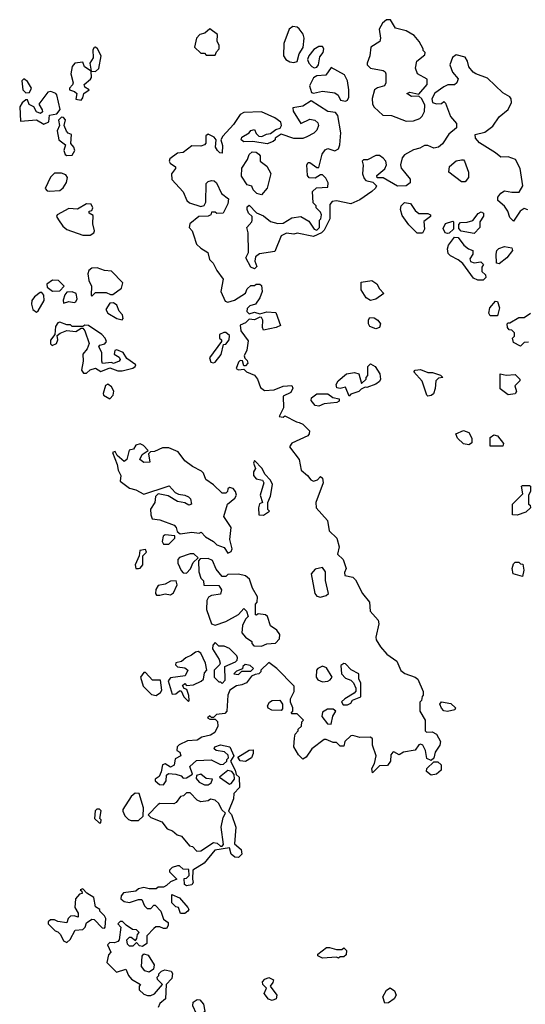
# Model space of a CAD drawing. Extents: x 2380107 to 2585170, y 384273 to 546161.
# Tile 23 of 256: x 2422391 to 2425221, y 453414 to 458928. Entities that reach past the tile are written whole.
import ezdxf

# ---------------------------------------------------------------- set-up
doc = ezdxf.new("R2010")
doc.units = 0

msp = doc.modelspace()

# ---------------------------------------------------------------- linework, layer by layer
at = {"layer": '0CON05XD'}
for points in [[(2424555, 458360), (2424595, 458362.5), (2424630, 458375), (2424643, 458387), (2424656.4, 458413.6), (2424659.3, 458449.3), (2424642.5, 458485), (2424625, 458500), (2424585, 458497.5), (2424557.5, 458515), (2424575, 458522.5), (2424625, 458510), (2424671.2, 458565), (2424672.5, 458595), (2424617.5, 458625), (2424606.4, 458656.4), (2424614.3, 458695.7), (2424658.3, 458731.7), (2424660, 458745), (2424650, 458755), (2424650, 458765), (2424627.5, 458805), (2424598.8, 458838.8), (2424555, 458866.2), (2424495, 458881.2), (2424467.5, 458927.5), (2424445, 458928), (2424422.1, 458907.9), (2424403.8, 458875), (2424411.4, 458825), (2424406, 458805), (2424356.4, 458773.6), (2424350, 458725), (2424336.7, 458685), (2424336.7, 458675), (2424355, 458656.2), (2424425, 458643.3), (2424436.7, 458636.7), (2424440, 458625), (2424440, 458575), (2424433, 458557), (2424393.6, 458546.4), (2424377.5, 458535), (2424363.9, 458486.1), (2424366.7, 458455), (2424375, 458437.5), (2424423, 458393), (2424472, 458392), (2424555, 458360)], [(2423485, 458730), (2423491.7, 458748.3), (2423507.5, 458765), (2423506.7, 458785), (2423496.7, 458805), (2423497.5, 458845), (2423455, 458877.5), (2423427, 458853), (2423400, 458845), (2423380, 458825), (2423370, 458775), (2423405, 458740), (2423425, 458740), (2423435, 458730), (2423485, 458730)], [(2423925, 458688.6), (2423945, 458693.8), (2423955, 458737.5), (2423977.8, 458772.2), (2423982.9, 458825), (2423977.1, 458847.1), (2423955, 458877.5), (2423945, 458886.7), (2423919.3, 458890.7), (2423898.8, 458875), (2423868.6, 458795), (2423868, 458725), (2423881.2, 458705), (2423902.4, 458692.4), (2423925, 458688.6)], [(2422735, 458477.5), (2422745, 458490), (2422750, 458515), (2422780, 458535), (2422755, 458550), (2422752.5, 458565), (2422787.5, 458595), (2422792.5, 458605), (2422790, 458640), (2422815, 458637.5), (2422833.3, 458655), (2422846, 458725), (2422826, 458765), (2422815, 458773.3), (2422807.5, 458772.5), (2422800.8, 458759.2), (2422801.2, 458715), (2422782.5, 458685), (2422790, 458640), (2422754.1, 458664.1), (2422745, 458690), (2422700, 458685), (2422683.6, 458666.4), (2422677.5, 458625), (2422690, 458575), (2422687, 458563), (2422670, 458545), (2422670, 458535), (2422696.7, 458526.7), (2422710, 458515), (2422705, 458482.5), (2422735, 458477.5)], [(2425235, 457863.3), (2425215, 457870), (2425192.5, 457855), (2425155, 457800), (2425135, 457820), (2425123.3, 457855), (2425104.1, 457884.1), (2425067.5, 457915), (2425067.5, 457935), (2425083.6, 457956.4), (2425105, 457970), (2425145, 457962.5), (2425187, 457963), (2425207, 457997), (2425193.3, 458095), (2425166.2, 458145), (2425125, 458160), (2425085, 458157.5), (2425055, 458182.5), (2424965, 458237.5), (2424942.5, 458265), (2424940, 458285), (2424995, 458298), (2425038.7, 458331.3), (2425075, 458383.3), (2425125.8, 458424.2), (2425144.2, 458465), (2425142.5, 458485), (2425135, 458495.8), (2425095, 458518.6), (2425009.8, 458599.8), (2424945, 458624), (2424930, 458635), (2424905, 458663.3), (2424898.1, 458695), (2424885, 458718), (2424835, 458730.8), (2424814.4, 458715.6), (2424798, 458675), (2424813.8, 458635), (2424845, 458597.5), (2424838.8, 458575), (2424825, 458563.3), (2424787, 458563), (2424765, 458552.5), (2424714.1, 458515.9), (2424698.8, 458485), (2424702.5, 458465), (2424725, 458456.7), (2424751.7, 458458.3), (2424765, 458470), (2424775, 458460), (2424803.3, 458385), (2424837, 458347), (2424837, 458323), (2424794, 458286), (2424757.3, 458232.7), (2424735, 458213.3), (2424709.3, 458209.3), (2424675, 458222.5), (2424657, 458223), (2424631.7, 458208.3), (2424595, 458200), (2424545, 458171.2), (2424532, 458155), (2424523.3, 458115), (2424526.4, 458096.4), (2424545, 458073.3), (2424576.7, 458035), (2424577.5, 458015), (2424555, 457996.7), (2424505, 457996.2), (2424425, 458042.5), (2424391.7, 458041.7), (2424390, 458055), (2424435, 458092.5), (2424443.3, 458115), (2424440, 458135), (2424425, 458153.3), (2424405, 458166.7), (2424385, 458167.5), (2424337, 458143), (2424315, 458142.5), (2424307.5, 458135), (2424313.6, 458113.6), (2424310, 458065), (2424318.3, 458038.3), (2424328.3, 458028.3), (2424367.5, 458017.5), (2424387.5, 457997.5), (2424382.5, 457985), (2424362.5, 457965), (2424295, 457920), (2424245, 457896.7), (2424165, 457913.8), (2424139.3, 457910.7), (2424126.4, 457893.6), (2424126.4, 457813.6), (2424095, 457750), (2424080, 457735), (2424035, 457713.3), (2423945, 457732.5), (2423925, 457727.5), (2423885, 457732.5), (2423855, 457717.5), (2423819.3, 457630.7), (2423733, 457617), (2423710.7, 457599.3), (2423706.7, 457575), (2423717.5, 457545), (2423705, 457532.5), (2423685, 457542.5), (2423657.5, 457595), (2423672.5, 457625), (2423670, 457735), (2423662.5, 457765), (2423690, 457795), (2423692.5, 457805), (2423692.5, 457825), (2423672.5, 457845), (2423663.3, 457865), (2423665, 457880), (2423675, 457890), (2423716.4, 457846.4), (2423755, 457828.8), (2423795, 457797.5), (2423835.9, 457785.9), (2423865, 457788.8), (2423915, 457818.8), (2423965, 457826.7), (2424009.3, 457799.3), (2424040, 457755), (2424055, 457750), (2424070, 457765), (2424070, 457805), (2424077, 457813), (2424080, 457835), (2424075, 457850), (2424050, 457875), (2424050, 457885), (2424033, 457903), (2424030, 457965), (2424053, 457987), (2424115, 457990), (2424116.7, 458015), (2424105, 458040), (2424085, 458060), (2424075, 458060), (2424045, 458040), (2424011.7, 458041.7), (2424002.5, 458055), (2423997.5, 458115), (2424005, 458127.5), (2424015, 458127.5), (2424055, 458100), (2424065, 458100), (2424083.3, 458175), (2424100.7, 458199.3), (2424115, 458207.5), (2424155, 458193.8), (2424176.1, 458203.9), (2424183.6, 458226.4), (2424188, 458295), (2424171.7, 458391.7), (2424158.3, 458408.3), (2424115, 458414.2), (2424023, 458473), (2423975, 458443.8), (2423920, 458435), (2423922.5, 458415), (2423965, 458347.5), (2424015, 458371.4), (2424043.3, 458365), (2424060.3, 458350.3), (2424062.9, 458335), (2424055, 458310), (2424037.3, 458292.7), (2423998.3, 458271.7), (2423975, 458263.3), (2423925, 458262.5), (2423855, 458287.5), (2423820, 458265), (2423820, 458255), (2423810, 458245), (2423776.4, 458233.6), (2423695, 458246.7), (2423645, 458243.3), (2423630, 458255), (2423635, 458270), (2423676.1, 458293.9), (2423685, 458307.5), (2423705, 458312.5)], [(2424039.3, 458659.3), (2424055, 458661.2), (2424063.8, 458675), (2424070.9, 458719.1), (2424090, 458745), (2424092.5, 458765), (2424085, 458777.5), (2424065, 458777.5), (2424038.3, 458761.7), (2424010, 458725), (2424002.5, 458705), (2424008.8, 458685), (2424025.9, 458665.9), (2424039.3, 458659.3)], [(2424215, 458472.5), (2424225, 458477.5), (2424233.3, 458495), (2424233.8, 458535), (2424226.4, 458586.4), (2424208.8, 458618.8), (2424135, 458660), (2424105, 458616.7), (2424055, 458613.3), (2424035, 458603.3), (2424012.7, 458557.3), (2424025, 458520), (2424035, 458516.2), (2424085, 458527.1), (2424155, 458518), (2424173.3, 458505), (2424187, 458477), (2424215, 458472.5)], [(2422425, 458517.5), (2422445, 458520), (2422457.5, 458545), (2422435, 458582.5), (2422413, 458597), (2422402.5, 458585), (2422407.5, 458535), (2422425, 458517.5)], [(2422525, 458343.3), (2422553.6, 458356.4), (2422557, 458393), (2422598.6, 458401.4), (2422616.7, 458425), (2422597.7, 458507.7), (2422593.3, 458515), (2422565, 458525.8), (2422548.3, 458521.7), (2422497.5, 458455), (2422516.7, 458423.3), (2422517.5, 458412.5), (2422507, 458403), (2422485, 458412.5), (2422469.3, 458439.3), (2422443.6, 458453.6), (2422435, 458480), (2422425, 458480), (2422405, 458462.5), (2422390.7, 458439.3), (2422395, 458360), (2422485, 458367.5), (2422525, 458343.3)], [(2423705, 458312.5), (2423715, 458290), (2423730, 458275), (2423747, 458273), (2423773, 458287), (2423795, 458290), (2423825, 458312.5), (2423849.3, 458320.7), (2423856.7, 458335), (2423852.5, 458355), (2423818.3, 458378.3), (2423745, 458412), (2423645, 458408.8), (2423625, 458396.7), (2423588.3, 458341.7), (2423527.5, 458275), (2423517.5, 458255), (2423526.4, 458223.6), (2423525, 458180), (2423511.7, 458181.7), (2423497.5, 458195), (2423487.5, 458215), (2423490, 458255), (2423479.3, 458269.3), (2423445, 458286.7), (2423433, 458277), (2423433, 458237), (2423425, 458227.5), (2423405, 458220), (2423355, 458221.2), (2423305, 458184), (2423275, 458180), (2423231.7, 458148.3), (2423227.5, 458135), (2423232.5, 458125), (2423263.6, 458103.6), (2423263.8, 458095), (2423240, 458065), (2423242.9, 458032.9), (2423305, 457963.3), (2423325.9, 457915.9), (2423341.7, 457901.7), (2423405, 457882.5), (2423423, 457887), (2423433, 457907), (2423435, 458010), (2423445, 458022.5), (2423465, 458026.7), (2423480, 458025), (2423492.5, 458015), (2423520, 457955), (2423560, 457925), (2423555, 457897.5), (2423530, 457845), (2423495, 457842.5), (2423485, 457850), (2423465, 457850), (2423460, 457835), (2423445, 457827.5), (2423393.9, 457826.1), (2423344, 457785), (2423338.8, 457765), (2423356.9, 457745), (2423363.6, 457723.6), (2423380.9, 457670.9), (2423405, 457648), (2423444.2, 457624.2), (2423453.3, 457585), (2423474.4, 457564.4), (2423495, 457523.3), (2423530, 457475), (2423516, 457405), (2423541.2, 457351.2), (2423556.7, 457346.7), (2423593.6, 457356.4), (2423653.9, 457396.1), (2423665, 457420), (2423685, 457440), (2423705, 457440), (2423715, 457447.5), (2423735, 457447.5), (2423745, 457440), (2423747.5, 457405), (2423735, 457370), (2423710, 457335), (2423680, 457325), (2423665, 457310), (2423663, 457293), (2423675, 457280), (2423705, 457290), (2423735, 457280), (2423775, 457292.5), (2423825, 457287.5), (2423850, 457215), (2423826.4, 457203.6), (2423755, 457190), (2423750, 457205), (2423752.5, 457245), (2423745, 457260), (2423735, 457262.5), (2423705, 457247.5), (2423675, 457250), (2423655, 457230), (2423625, 457217.5), (2423628, 457185), (2423668.9, 457128.9), (2423662.7, 457077.3), (2423647.5, 457045), (2423651.7, 457031.7), (2423665, 457020), (2423667.5, 457005), (2423655, 456990), (2423645, 456990), (2423638.3, 457018.3), (2423625, 457020), (2423615, 457010), (2423602.5, 456975), (2423615, 456967.5), (2423645, 456970), (2423660, 456955), (2423705, 456936.7), (2423722, 456915), (2423738.3, 456868.3), (2423760.7, 456850.7), (2423815.6, 456854.4), (2423866.4, 456876.4), (2423915, 456880), (2423920, 456865), (2423909.3, 456840.7), (2423865, 456820), (2423867.5, 456755), (2423842.5, 456705), (2423865, 456702.5), (2423875, 456710), (2423940, 456675), (2423955, 456672.5), (2423975, 456662.5), (2424012.5, 456625), (2424011.7, 456608.3), (2424003, 456597), (2423914.3, 456555.7), (2423901.2, 456535), (2423955.6, 456465), (2423966.2, 456405), (2424002, 456375), (2424020.5, 456350.5), (2424035, 456343.8), (2424058.8, 456351.2), (2424075, 456370), (2424085, 456360), (2424088.8, 456335), (2424049.4, 456225), (2424050, 456195), (2424113.6, 456123.6), (2424123.3, 456065), (2424166.9, 456025), (2424178.6, 455975), (2424170, 455935), (2424201.2, 455905), (2424218.8, 455855), (2424208.3, 455831.7), (2424210, 455815), (2424255, 455805.8), (2424270.7, 455790.7), (2424309.2, 455715), (2424349.2, 455665), (2424353.3, 455615), (2424396.7, 455565), (2424401.2, 455545), (2424385, 455470), (2424386.7, 455455), (2424410, 455415), (2424446.7, 455375), (2424501.2, 455335), (2424525, 455283.3), (2424546, 455266), (2424605, 455246.7), (2424620, 455235), (2424650, 455165), (2424650, 455145), (2424643, 455137), (2424640, 455115), (2424630, 455105), (2424630, 455055), (2424660, 455005), (2424660, 454945), (2424668.3, 454938.3), (2424699.3, 454939.3), (2424725, 454926.7), (2424746, 454885), (2424742, 454865), (2424716.7, 454825), (2424708.3, 454791.7), (2424695, 454780), (2424670.7, 454790.7), (2424662.5, 454835), (2424647.5, 454865), (2424635, 454870), (2424625, 454867.5), (2424605, 454836.7), (2424540, 454825), (2424515, 454810), (2424485, 454827.5), (2424480, 454825), (2424468.3, 454811.7), (2424467.5, 454775), (2424449.3, 454750.7), (2424405, 454750), (2424365, 454710), (2424362.5, 454735), (2424377, 454763), (2424386.2, 454805), (2424365.8, 454865), (2424365, 454900), (2424355, 454910), (2424295, 454908.8), (2424255, 454920), (2424245, 454917.5), (2424210, 454885), (2424205, 454860), (2424185, 454860), (2424165, 454880), (2424145, 454880), (2424107, 454897), (2424095, 454896.7), (2424025.7, 454845), (2423995, 454798), (2423975, 454786.7), (2423951.2, 454811.2), (2423926.2, 454855), (2423930, 454905), (2423933, 454927), (2423950, 454945), (2423950, 454955), (2423968.3, 454971.7), (2423970, 454995), (2423980, 455005), (2423945, 455040), (2423915, 455040), (2423910, 455045), (2423920, 455055), (2423920, 455075), (2423907.5, 455105), (2423907.5, 455125), (2423926.7, 455165), (2423927.5, 455195), (2423830, 455295), (2423785, 455327.5), (2423740, 455285), (2423740, 455275), (2423730, 455265), (2423708.3, 455261.7), (2423689.3, 455250.7), (2423660, 455215), (2423635, 455202.5), (2423605, 455197.5), (2423567, 455173), (2423556.7, 455145), (2423550, 455055), (2423538.3, 455041.7), (2423493, 455037), (2423475, 455020), (2423465, 455020), (2423455, 455030), (2423441.7, 455018.3), (2423455, 455010), (2423485, 455010), (2423497.5, 454997.5), (2423499.3, 454970.7), (2423483.9, 454936.1), (2423458.1, 454921.9), (2423410, 454910), (2423385, 454892.5), (2423330.7, 454889.3), (2423283, 454867), (2423272.5, 454855), (2423270, 454835), (2423286.4, 454826.4), (2423292.5, 454805), (2423261.7, 454788.3), (2423255, 454752.5), (2423235, 454742.5), (2423205, 454760), (2423190, 454755), (2423182.5, 454715), (2423170.7, 454689.3), (2423150, 454675), (2423150, 454665), (2423173.9, 454643.9), (2423196.4, 454643.6), (2423210, 454665), (2423213, 454697), (2423223, 454707), (2423265, 454703.3), (2423295, 454692.5), (2423305, 454680), (2423325, 454682.5), (2423357.5, 454702.5), (2423343.3, 454745), (2423381.2, 454778.8), (2423463, 454783), (2423515, 454757.5), (2423531.7, 454758.3), (2423550, 454775), (2423550, 454785), (2423560, 454795), (2423558.3, 454808.3), (2423537, 454827), (2423490, 454835), (2423480, 454845), (2423483.9, 454856.1), (2423515, 454866.7), (2423566.4, 454856.4), (2423590, 454805), (2423570, 454775), (2423597.5, 454725), (2423601.7, 454701.7), (2423620, 454685), (2423621.7, 454628.3), (2423590, 454595), (2423587.5, 454565), (2423560, 454495), (2423576.2, 454476.2), (2423600, 454405), (2423593, 454313), (2423630.7, 454280.7), (2423634, 454255), (2423615, 454235.7), (2423595, 454236.9), (2423573.8, 454255), (2423565, 454290), (2423483, 454277), (2423422.5, 454205), (2423360, 454165), (2423357.5, 454115), (2423362.5, 454095), (2423355, 454082.5), (2423325, 454077.5), (2423312.5, 454085), (2423311.7, 454118.3), (2423325, 454120), (2423340, 454135), (2423338.3, 454168.3), (2423305, 454170), (2423285, 454190), (2423275, 454190), (2423245, 454180), (2423230, 454165), (2423230, 454155), (2423270, 454115), (2423235, 454100), (2423211.7, 454078.3), (2423195, 454070), (2423165, 454070), (2423155, 454060), (2423115, 454060), (2423085, 454067.5), (2423055, 454060), (2423041.7, 454048.3), (2422971.7, 454038.3), (2422958.3, 454021.7), (2422957.5, 454005), (2422975, 453990), (2423005, 453983.3), (2423055, 454000), (2423075, 454000), (2423090, 453965), (2423105, 453950), (2423125, 453950), (2423141.7, 453968.3), (2423148.3, 453968.3), (2423180, 453935), (2423195, 453890), (2423221.7, 453871.7), (2423222.5, 453855), (2423211.7, 453838.3), (2423195, 453837.5), (2423175, 453847.5), (2423153, 453847), (2423141.7, 453838.3), (2423102.5, 453797.5), (2423103.3, 453755), (2423077.5, 453737.5), (2423061.2, 453741.2), (2423045, 453760), (2423025, 453740), (2423005, 453740), (2422995, 453750), (2422990, 453775), (2423005, 453790), (2423015, 453790), (2423038.3, 453771.7), (2423047, 453783), (2423050, 453805), (2423060, 453815), (2423045, 453830), (2423023, 453833), (2422986.4, 453856.4), (2422967, 453877), (2422953, 453877), (2422940, 453865), (2422957.5, 453845), (2422947.5, 453775), (2422940, 453765), (2422921.7, 453758.3), (2422895, 453760), (2422883, 453747), (2422900, 453705), (2422888.3, 453691.7), (2422878.3, 453648.3), (2422933, 453593), (2422985, 453610), (2423000, 453575), (2423017.5, 453555), (2423067.5, 453525), (2423060, 453515), (2423060, 453495), (2423085, 453470), (2423107, 453463), (2423125, 453462.5), (2423145, 453472.5), (2423190, 453525), (2423163, 453553), (2423160, 453565), (2423170, 453575), (2423170, 453585), (2423185, 453600), (2423203.6, 453606.4), (2423239.3, 453599.3), (2423246.7, 453586.7), (2423241.7, 453558.3), (2423210, 453525), (2423207.5, 453445), (2423175, 453417.5), (2423166.7, 453395)], [(2422655, 458166.7), (2422685, 458170), (2422698.8, 458195), (2422693.6, 458213.6), (2422677.5, 458235), (2422680, 458285), (2422661.7, 458291.7), (2422653, 458303), (2422640, 458335), (2422646.4, 458366.4), (2422635, 458380), (2422625, 458382.5), (2422607.5, 458365), (2422613.3, 458335), (2422600, 458305), (2422610, 458255), (2422647.5, 458227.5), (2422637.5, 458195), (2422645, 458172.5), (2422655, 458166.7)], [(2423745, 457947.5), (2423717.5, 457955), (2423697.5, 457975), (2423690, 457995), (2423663.6, 458003.6), (2423632.5, 458052.5), (2423634.2, 458095.8), (2423665.9, 458144.1), (2423675, 458172.5), (2423691.7, 458188.3), (2423715, 458186.2), (2423730, 458175), (2423736.7, 458165), (2423737.5, 458135), (2423775, 458107.5), (2423796.1, 458066.1), (2423776.2, 457985), (2423745, 457947.5)], [(2424885, 458020), (2424865, 458020), (2424792.5, 458075), (2424797.5, 458105), (2424835, 458136.7), (2424865, 458143.3), (2424875, 458142.5), (2424880, 458135), (2424903.3, 458075), (2424902.5, 458045), (2424885, 458020)], [(2422557, 457967), (2422615, 457971.2), (2422633.8, 457986.2), (2422653.6, 458016.4), (2422657.5, 458045), (2422648.3, 458058.3), (2422625, 458068.8), (2422585, 458068.8), (2422563, 458047), (2422533, 457983), (2422545, 457970), (2422557, 457967)], [(2424615, 457732.5), (2424568.3, 457778.3), (2424531.7, 457831.7), (2424523.3, 457865), (2424526.7, 457885), (2424545, 457903.3), (2424579.3, 457899.3), (2424605, 457860), (2424625, 457842.5), (2424675, 457842.5), (2424690, 457835), (2424690, 457825), (2424653, 457797), (2424656.2, 457755), (2424645, 457733.3), (2424615, 457732.5)], [(2422785, 457722), (2422805.9, 457734.1), (2422810, 457745), (2422800, 457785), (2422801.7, 457831.7), (2422780, 457845), (2422780, 457855), (2422795, 457860), (2422800, 457875), (2422790, 457895), (2422765, 457897.5), (2422715, 457867.5), (2422665, 457871.2), (2422600, 457835), (2422597.5, 457825), (2422607.7, 457807.7), (2422632.3, 457772.3), (2422653.9, 457753.9), (2422745, 457722), (2422785, 457722)], [(2424935, 457730), (2424863, 457743), (2424848.3, 457758.3), (2424848.3, 457781.7), (2424858.3, 457791.7), (2424895, 457793.3), (2424927, 457803), (2424957, 457843), (2424975, 457852.5), (2424986.7, 457845), (2424987, 457827), (2424967.5, 457795), (2424967.5, 457765), (2424935, 457730)], [(2424785, 457730), (2424772.5, 457735), (2424760.7, 457759.3), (2424775, 457787.5), (2424815, 457800), (2424820, 457795), (2424820, 457755), (2424795, 457733.3), (2424785, 457730)], [(2424985, 457470), (2424955, 457470), (2424931.2, 457481.2), (2424871.7, 457561.7), (2424845, 457583.3), (2424802.5, 457605), (2424789.3, 457619.3), (2424786.2, 457645), (2424791.2, 457665), (2424825, 457710), (2424845, 457707.5), (2424877.5, 457665), (2424903.9, 457643.9), (2424927.5, 457635), (2424927.5, 457615), (2424910.7, 457589.3), (2424913.6, 457573.6), (2424935, 457566.7), (2424971.7, 457571.7), (2424987, 457557), (2424978.3, 457541.7), (2424978.3, 457518.3), (2424998.3, 457498.3), (2425000, 457485), (2424985, 457470)], [(2425075, 457560), (2425060, 457565), (2425057.5, 457615), (2425062.5, 457635), (2425073.9, 457646.1), (2425105, 457657.5), (2425145, 457650), (2425150, 457635), (2425117.5, 457595), (2425075, 457560)], [(2422795, 457380), (2422815, 457400), (2422875, 457400), (2422898.3, 457388.3), (2422911.7, 457388.3), (2422960, 457425), (2422967.5, 457455), (2422905, 457519.2), (2422865, 457523.8), (2422825, 457538.8), (2422795, 457536.7), (2422777.1, 457522.9), (2422771.4, 457505), (2422777.6, 457467.6), (2422793.3, 457435), (2422790, 457385), (2422795, 457380)], [(2422575, 457407.5), (2422615, 457410), (2422640, 457435), (2422608.3, 457468.3), (2422575, 457470), (2422543, 457447), (2422545, 457430), (2422575, 457407.5)], [(2424355, 457356.2), (2424330.3, 457370.3), (2424303.3, 457415), (2424301.7, 457458.3), (2424363, 457467), (2424389.3, 457449.3), (2424405, 457420), (2424430, 457395), (2424385, 457363.3), (2424355, 457356.2)], [(2422485, 457290), (2422495, 457296.7), (2422527.1, 457355), (2422526, 457385), (2422515, 457400), (2422505, 457400), (2422474.4, 457375.6), (2422458.8, 457355), (2422456.2, 457335), (2422464, 457305), (2422485, 457290)], [(2422635, 457340), (2422665, 457350), (2422695, 457344), (2422705, 457348.8), (2422712.5, 457365), (2422706.7, 457395), (2422685, 457404), (2422655, 457402.5), (2422643, 457387), (2422633.6, 457356.4), (2422635, 457340)], [(2425065, 457270), (2425025, 457270), (2425017.5, 457285), (2425022.5, 457315), (2425055, 457352.5), (2425065, 457350), (2425076.4, 457313.6), (2425065, 457270)], [(2422965, 457247.5), (2422970, 457255), (2422966.7, 457275), (2422947.5, 457295), (2422935, 457330), (2422915, 457342.5), (2422895, 457340), (2422873.3, 457305), (2422883.3, 457285), (2422935, 457253.8), (2422965, 457247.5)], [(2424383.6, 457196.4), (2424350.6, 457210.6), (2424343.8, 457225), (2424343.8, 457246.2), (2424350.7, 457259.3), (2424375, 457259.2), (2424396, 457245), (2424410, 457225), (2424405, 457203.3), (2424383.6, 457196.4)], [(2425238.3, 457121.7), (2425215, 457120), (2425195, 457100), (2425155, 457120), (2425150, 457145), (2425160, 457155), (2425160, 457175), (2425145, 457190), (2425131.7, 457191.7), (2425122.5, 457205), (2425120, 457225), (2425125, 457230), (2425135, 457230), (2425185, 457260), (2425215, 457260), (2425250, 457285)], [(2422765, 456947.5), (2422785, 456966.7), (2422815, 456976.2), (2422845, 456957.5), (2422895, 456977.5), (2422940.7, 456960.7), (2422965, 456961.2), (2423023.6, 456976.4), (2423037.5, 456985), (2423040, 456995), (2422990.7, 457030.7), (2422970, 457065), (2422935, 457080), (2422922.5, 457075), (2422920, 457055), (2422948.3, 457038.3), (2422952.5, 457025), (2422947.5, 457015), (2422915, 457002.5), (2422905, 457007.5), (2422855, 457002.5), (2422850, 457015), (2422851.2, 457065), (2422833.3, 457096.7), (2422840, 457105), (2422867.5, 457112.5), (2422876.7, 457125), (2422870, 457145), (2422851.2, 457165), (2422775, 457216.2), (2422755, 457217.5), (2422745, 457210), (2422685, 457210), (2422675, 457220), (2422655, 457220), (2422615, 457233.8), (2422605, 457231.2), (2422590.3, 457209.7), (2422587.5, 457165), (2422563.9, 457133.9), (2422563.6, 457113.6), (2422573, 457103), (2422596, 457115), (2422604, 457135), (2422601.2, 457158.8), (2422617.3, 457172.7), (2422655, 457187.5), (2422705, 457182.5), (2422735, 457200), (2422745, 457200), (2422756.1, 457186.1), (2422780, 457115), (2422767.5, 457085), (2422743.3, 457055), (2422746.2, 457015), (2422737.5, 456965), (2422747.5, 456947.5), (2422765, 456947.5)], [(2423475, 457006), (2423485, 457010), (2423517.7, 457052.3), (2423531.7, 457108.3), (2423545, 457110), (2423562.5, 457135), (2423565, 457160), (2423545, 457176.7), (2423533, 457177), (2423510, 457165), (2423510, 457145), (2423520, 457135), (2423520, 457125), (2423452.5, 457035), (2423460.9, 457010.9), (2423475, 457006)], [(2424235, 456820), (2424215, 456870), (2424185, 456862.5), (2424167, 456867), (2424162.5, 456885), (2424174.1, 456905.9), (2424220, 456945), (2424265, 456952.5), (2424290, 456945), (2424305, 456890), (2424330, 456915), (2424330, 456925), (2424340, 456935), (2424340, 456985), (2424355, 457000), (2424380, 456985), (2424406.7, 456945), (2424410, 456915), (2424405, 456902.5), (2424385, 456886.7), (2424335, 456867.5), (2424325, 456870), (2424301.7, 456858.3), (2424290, 456845), (2424245, 456830), (2424235, 456820)], [(2424675, 456820), (2424670, 456825), (2424643.6, 456903.6), (2424597.5, 456955), (2424603.9, 456966.1), (2424635, 456968.8), (2424675, 456952.5), (2424701.7, 456951.7), (2424747, 456937), (2424760, 456925), (2424735, 456920), (2424720, 456905), (2424717, 456863), (2424707, 456833), (2424695, 456822.5), (2424675, 456820)], [(2425125, 456827.5), (2425080.7, 456860.7), (2425080, 456945), (2425115, 456936.7), (2425165, 456940), (2425190, 456915), (2425190, 456905), (2425163, 456877), (2425172.5, 456845), (2425165, 456832.5), (2425125, 456827.5)], [(2422895, 456803.8), (2422913.8, 456825), (2422917.7, 456847.7), (2422905, 456872.5), (2422885, 456887.5), (2422871.2, 456878.8), (2422857.5, 456835), (2422860, 456825), (2422895, 456803.8)], [(2424065, 456763.3), (2424045, 456766.7), (2424022.5, 456795), (2424025, 456810), (2424055, 456833.3), (2424115, 456832.5), (2424143, 456813), (2424180, 456805), (2424178.3, 456791.7), (2424166.4, 456783.6), (2424095, 456777.5), (2424065, 456763.3)], [(2424905, 456547.5), (2424875, 456552.5), (2424842.5, 456585), (2424831.7, 456608.3), (2424875, 456626.7), (2424905, 456616.7), (2424922.5, 456585), (2424921.7, 456558.3), (2424915, 456552.5), (2424905, 456547.5)], [(2425095, 456540), (2425025, 456540), (2425025, 456587.5), (2425045, 456602.5), (2425065, 456597.5), (2425100, 456555), (2425095, 456540)], [(2423555, 455940), (2423575, 455950), (2423580, 455965), (2423566.4, 456016.4), (2423574, 456085), (2423534.2, 456145), (2423554.2, 456215), (2423595, 456248.8), (2423603.8, 456265), (2423598.8, 456285), (2423585, 456303.3), (2423565, 456307.5), (2423555, 456300), (2423553.3, 456285), (2423545, 456276.7), (2423525, 456276.2), (2423475, 456323.8), (2423432.3, 456352.3), (2423418.8, 456388.8), (2423408.8, 456398.8), (2423357.5, 456425), (2423315, 456456.7), (2423277.9, 456507.9), (2423225, 456530.8), (2423189.7, 456530.3), (2423145, 456510), (2423122.5, 456507.5), (2423112.5, 456497.5), (2423120, 456450), (2423085, 456447.5), (2423062.5, 456465), (2423077, 456493), (2423110, 456515), (2423083, 456543), (2423065, 456552.5), (2423040, 456545), (2423027, 456523), (2423003.3, 456516.7), (2422990, 456465), (2422975, 456453.3), (2422937, 456487), (2422925, 456510), (2422910, 456505), (2422936.4, 456436.4), (2422941.2, 456405), (2422956.7, 456375), (2422953, 456343), (2423005, 456303.8), (2423040, 456295), (2423085, 456271.2), (2423217, 456313), (2423227.5, 456317.5), (2423260.8, 456280.8), (2423280, 456270), (2423315, 456265.8), (2423335, 456256.2), (2423346, 456245), (2423352.5, 456215), (2423338.3, 456208.3), (2423315, 456222.5), (2423275, 456230), (2423221.7, 456261.7), (2423165, 456272.5), (2423151.7, 456258.3), (2423146.7, 456225), (2423123.9, 456186.1), (2423124.1, 456154.1), (2423132.3, 456132.3), (2423176.1, 456126.1), (2423255, 456097.5), (2423267.5, 456085), (2423272.5, 456062.5), (2423288.3, 456048.3), (2423355, 456057.5), (2423395, 456052.5), (2423407, 456057), (2423431.2, 456031.2), (2423475.8, 456005.8), (2423495, 455987.5), (2423535, 455972.5), (2423555, 455940)], [(2423755, 456153.3), (2423790, 456175), (2423780, 456185), (2423780, 456225), (2423795, 456260), (2423806.7, 456325), (2423795, 456350), (2423763, 456383), (2423747.5, 456415), (2423705, 456460), (2423700, 456445), (2423710, 456415), (2423698.8, 456395), (2423698.8, 456375), (2423715, 456356.7), (2423750, 456350), (2423757.5, 456335), (2423737.5, 456265), (2423750, 456225), (2423733.6, 456216.4), (2423726.7, 456195), (2423730, 456155), (2423755, 456153.3)], [(2425175, 456152.5), (2425150, 456155), (2425150, 456215), (2425207, 456273), (2425200, 456315), (2425205, 456320), (2425245, 456320), (2425250, 456315), (2425250, 456285), (2425240, 456265), (2425240, 456215), (2425248.3, 456208.3), (2425250, 456195), (2425225, 456170), (2425175, 456152.5)], [(2423225, 455990), (2423260, 456025), (2423258.3, 456038.3), (2423205, 456042.5), (2423193.9, 456036.1), (2423187.5, 456005), (2423195, 455990), (2423225, 455990)], [(2423055, 455853.8), (2423065, 455856.7), (2423080, 455875), (2423080, 455925), (2423100, 455945), (2423095, 455960), (2423062.5, 455955), (2423060, 455925), (2423037.5, 455875), (2423040, 455855), (2423055, 455853.8)], [(2423325, 455828.8), (2423347, 455853), (2423362.7, 455887.3), (2423390, 455915), (2423365, 455937.5), (2423345, 455936.7), (2423285, 455916.7), (2423276.7, 455905), (2423276.7, 455885), (2423295, 455842.5), (2423305, 455830), (2423325, 455828.8)], [(2423745, 455420), (2423775, 455432.5), (2423823.6, 455436.4), (2423845, 455460), (2423846.7, 455485), (2423829.5, 455509.5), (2423795, 455532.5), (2423777.5, 455585), (2423767.5, 455595), (2423725, 455600), (2423717, 455593), (2423710, 455595), (2423710, 455655), (2423720, 455665), (2423722.5, 455695), (2423693.3, 455745), (2423677.5, 455795), (2423655, 455813.3), (2423615, 455822.5), (2423555, 455820), (2423545, 455810), (2423525, 455810), (2423491.2, 455851.2), (2423469.3, 455899.3), (2423445, 455910), (2423401.7, 455908.3), (2423392.5, 455897.5), (2423393.3, 455835), (2423405, 455800), (2423420, 455785), (2423421.7, 455761.7), (2423505, 455760), (2423520, 455735), (2423515, 455710), (2423465, 455702.5), (2423447, 455693), (2423437.5, 455675), (2423436.2, 455625), (2423463.9, 455543.9), (2423485, 455536.7), (2423545, 455556.7), (2423615, 455597.5), (2423645, 455630), (2423660, 455615), (2423670, 455585), (2423655, 455570), (2423638.8, 455535), (2423634, 455495), (2423655, 455470), (2423690, 455445), (2423690, 455435), (2423701.7, 455421.7), (2423745, 455420)], [(2425205, 455810), (2425152.5, 455825), (2425147.5, 455855), (2425155, 455880), (2425165, 455890), (2425185, 455890), (2425195, 455880), (2425208.3, 455878.3), (2425212.5, 455845), (2425205, 455810)], [(2424075, 455693.3), (2424107, 455703), (2424120, 455715), (2424103, 455787), (2424102.5, 455835), (2424085, 455860), (2424045, 455850), (2424023.3, 455825), (2424042.5, 455715), (2424055, 455700), (2424075, 455693.3)], [(2423175, 455704.2), (2423205, 455712), (2423235, 455706.7), (2423251.7, 455718.3), (2423273, 455763), (2423266, 455786), (2423235, 455783.8), (2423205, 455766.2), (2423165, 455760), (2423152.7, 455737.3), (2423151.2, 455715), (2423157.5, 455705), (2423175, 455704.2)], [(2423525, 455210), (2423541.7, 455228.3), (2423540, 455305), (2423598.3, 455331.7), (2423608.3, 455341.7), (2423610, 455355), (2423606.7, 455365), (2423565, 455406.7), (2423535, 455420), (2423505, 455420), (2423485, 455440), (2423472.5, 455425), (2423470, 455405), (2423507.5, 455345), (2423512.5, 455325), (2423510, 455315), (2423480, 455285), (2423480, 455245), (2423505, 455220), (2423515, 455220), (2423525, 455210)], [(2423335, 455110), (2423340, 455115), (2423337, 455143), (2423327, 455177), (2423311.7, 455181.7), (2423301.7, 455198.3), (2423315, 455210), (2423325, 455200), (2423363.3, 455203.3), (2423407, 455223), (2423420, 455235), (2423425, 455270), (2423437.5, 455285), (2423431.2, 455325), (2423405, 455380), (2423389.3, 455389.3), (2423375, 455386.7), (2423351.8, 455368.2), (2423321.2, 455355), (2423297, 455333), (2423263.9, 455326.1), (2423263.3, 455315), (2423273.9, 455303.9), (2423315, 455297.5), (2423332.5, 455285), (2423316.4, 455253.6), (2423235, 455242.5), (2423222.5, 455225), (2423245, 455150), (2423265, 455152.5), (2423285, 455170), (2423295, 455170), (2423310, 455135), (2423335, 455110)], [(2423615, 455260), (2423635, 455280), (2423685, 455280), (2423700, 455295), (2423681.7, 455311.7), (2423653, 455317), (2423640, 455305), (2423638.3, 455291.7), (2423605, 455280), (2423590, 455265), (2423615, 455260)], [(2424225, 455090), (2424245, 455100), (2424253.3, 455116.7), (2424300, 455135), (2424300, 455215), (2424290, 455235), (2424290, 455265), (2424247, 455287), (2424215, 455320), (2424205, 455322.5), (2424188.3, 455311.7), (2424192.5, 455265), (2424215, 455240), (2424245, 455230), (2424260, 455215), (2424272.5, 455185), (2424271.7, 455168.3), (2424263, 455157), (2424210, 455125), (2424193, 455107), (2424201.7, 455091.7), (2424225, 455090)], [(2423155, 455143.3), (2423179.3, 455160.7), (2423186.4, 455173.6), (2423178.3, 455228.3), (2423135, 455230), (2423095, 455272.5), (2423085, 455272.5), (2423067.5, 455245), (2423082.5, 455195), (2423129.3, 455149.3), (2423155, 455143.3)], [(2424085, 455220), (2424115, 455223.3), (2424129.5, 455230.5), (2424140, 455245), (2424108.3, 455298.3), (2424085, 455307.5), (2424060, 455295), (2424052.5, 455285), (2424050, 455245), (2424060.7, 455230.7), (2424085, 455220)], [(2423855, 455060), (2423801.7, 455061.7), (2423781.4, 455071.4), (2423778, 455085), (2423790, 455105), (2423805, 455115.7), (2423847.5, 455117.5), (2423861.2, 455095), (2423861.7, 455068.3), (2423855, 455060)], [(2424785, 455053.3), (2424765, 455056.7), (2424751.7, 455071.7), (2424742.5, 455095), (2424753, 455107), (2424805, 455097.5), (2424830, 455075), (2424827, 455063), (2424785, 455053.3)], [(2424135, 454982.5), (2424143, 455027), (2424160, 455055), (2424145, 455067.5), (2424113.6, 455066.4), (2424085, 455050), (2424082.5, 455025), (2424113.6, 454983.6), (2424135, 454982.5)], [(2423655, 454773.3), (2423625, 454777.5), (2423611.7, 454798.3), (2423675, 454837.5), (2423698.3, 454838.3), (2423698.3, 454818.3), (2423687.5, 454795), (2423655, 454773.3)], [(2424695, 454697.5), (2424668.3, 454718.3), (2424670, 454735), (2424708.3, 454771.7), (2424731.7, 454771.7), (2424750, 454755), (2424750, 454725), (2424725, 454702.5), (2424695, 454697.5)], [(2423565, 454647.5), (2423575, 454650), (2423592.5, 454675), (2423591.7, 454701.7), (2423578.3, 454718.3), (2423555, 454722.5), (2423510, 454685), (2423565, 454647.5)], [(2423445, 454642.5), (2423462.5, 454655), (2423470, 454675), (2423435, 454677.5), (2423405, 454702.5), (2423380, 454695), (2423378.3, 454678.3), (2423395, 454657.5), (2423425, 454642.5), (2423445, 454642.5)], [(2423055, 454442.5), (2423081.7, 454468.3), (2423083.3, 454515), (2423060, 454595), (2423037, 454597), (2423015, 454577.5), (2422967.5, 454505), (2422967.5, 454495), (2422979.3, 454469.3), (2422999.3, 454449.3), (2423015, 454443.3), (2423055, 454442.5)], [(2423381.7, 454271.7), (2423405, 454272.5), (2423475, 454320), (2423497, 454317), (2423515, 454300), (2423525, 454300), (2423531.7, 454308.3), (2423519.2, 454405), (2423529.5, 454460.5), (2423542.5, 454485), (2423523.1, 454503.1), (2423505, 454538.8), (2423485, 454557.5), (2423458.3, 454561.7), (2423445, 454552.5), (2423405, 454547.5), (2423385, 454557.5), (2423345, 454597.5), (2423325, 454597.5), (2423308.3, 454581.7), (2423291.7, 454578.3), (2423266.4, 454543.6), (2423253.9, 454536.1), (2423175, 454537.5), (2423165, 454532.5), (2423110, 454475), (2423125, 454460), (2423185.8, 454435.8), (2423216.4, 454396.4), (2423246.1, 454386.1), (2423273, 454363), (2423296.1, 454356.1), (2423341.7, 454301.7), (2423358.3, 454298.3), (2423381.7, 454271.7)], [(2422845, 454430), (2422846.4, 454446.4), (2422840, 454455), (2422847, 454497), (2422837, 454507), (2422823, 454507), (2422812.5, 454497.5), (2422810, 454455), (2422835, 454430), (2422845, 454430)], [(2422655, 453760), (2422673, 453777), (2422701.7, 453828.3), (2422745, 453832.5), (2422757.5, 453845), (2422765, 453870), (2422795, 453890), (2422808.3, 453888.3), (2422851.7, 453841.7), (2422865, 453840), (2422870, 453845), (2422872.5, 453895), (2422865, 453910), (2422840, 453935), (2422840, 453945), (2422815, 453960), (2422805, 454012.5), (2422767, 454037), (2422745, 454060), (2422730, 454055), (2422738.3, 454048.3), (2422740, 454035), (2422725, 454030), (2422702.5, 454005), (2422700, 453955), (2422717.5, 453925), (2422718.3, 453901.7), (2422695, 453910), (2422675, 453907.5), (2422662.5, 453895), (2422655, 453870), (2422605, 453877.5), (2422585, 453887.5), (2422563, 453887), (2422550, 453875), (2422550, 453865), (2422590, 453825), (2422605, 453820), (2422620, 453805), (2422635, 453770), (2422655, 453760)], [(2423291.7, 453921.7), (2423280, 453955), (2423265, 453960), (2423241.7, 453981.7), (2423241.7, 454028.3), (2423285, 454010), (2423332.5, 453955), (2423336.7, 453945), (2423332.5, 453935), (2423315, 453922.5), (2423291.7, 453921.7)], [(2424175, 453672.5), (2424165, 453677.5), (2424085, 453672.5), (2424060, 453685), (2424060, 453695), (2424108.3, 453731.7), (2424125, 453732.5), (2424165, 453720), (2424195, 453720), (2424205, 453730), (2424220, 453715), (2424218.3, 453691.7), (2424205, 453680), (2424185, 453680), (2424175, 453672.5)], [(2423115, 453593.8), (2423090.9, 453600.9), (2423072.5, 453625), (2423076.2, 453683.8), (2423085, 453696.7), (2423109.7, 453689.7), (2423144.3, 453635), (2423139.7, 453610.3), (2423115, 453593.8)], [(2423805, 453434.4), (2423782.9, 453442.9), (2423758.8, 453475), (2423772.5, 453505), (2423752.5, 453525), (2423750.7, 453539.3), (2423762.5, 453555), (2423785, 453563.3), (2423811.7, 453551.7), (2423807.5, 453535), (2423792.5, 453515), (2423829.4, 453465), (2423826.5, 453443.5), (2423805, 453434.4)], [(2424435, 453420), (2424423.8, 453455), (2424445, 453493.3), (2424465, 453506.7), (2424489.3, 453489.3), (2424497.5, 453465), (2424487.5, 453445), (2424455, 453422.5), (2424435, 453420)], [(2423405, 453350), (2423395, 453350), (2423380.7, 453360.7), (2423360, 453405), (2423362.5, 453425), (2423385, 453440), (2423398.3, 453438.3), (2423420, 453415), (2423427.5, 453375), (2423405, 453350)]]:
    msp.add_lwpolyline(points, dxfattribs=at)

doc.saveas('drawing.dxf')
